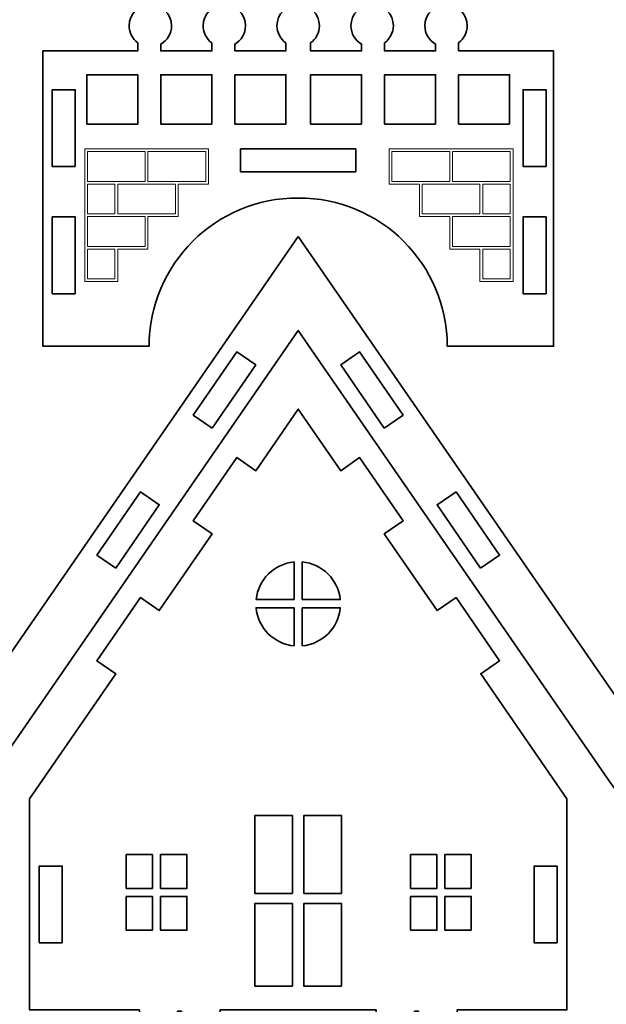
# Model space of a CAD drawing. Header units: inches. Extents: x -34.1 to 34.9, y -29.1 to 30.6.
# Tile 7 of 42: x -14.5 to -11.4, y -13.1 to -8.1. Entities that reach past the tile are written whole.
import ezdxf

# ---------------------------------------------------------------- set-up
doc = ezdxf.new("R2010")
doc.units = ezdxf.units.IN
doc.header["$MEASUREMENT"] = 0
doc.layers.add('Layer 1', color=7, linetype='Continuous')

msp = doc.modelspace()

# ---------------------------------------------------------------- linework, layer by layer
at = {"layer": 'Layer 1', "color": 242, "lineweight": 35}
for points, knots in [([(-12.2066, -8.2526), (-12.2066, -8.2526), (-12.2066, -8.2107), (-12.2066, -8.2107), (-12.1796, -8.1909), (-12.1621, -8.159), (-12.1621, -8.123), (-12.1621, -8.0629), (-12.2108, -8.0142), (-12.2709, -8.0142), (-12.3309, -8.0142), (-12.3796, -8.0629), (-12.3796, -8.123), (-12.3796, -8.1635), (-12.3575, -8.1987), (-12.3247, -8.2175), (-12.3247, -8.2175), (-12.3247, -8.2526), (-12.3247, -8.2526), (-12.3247, -8.2526), (-12.5864, -8.2526), (-12.5864, -8.2526), (-12.5864, -8.2526), (-12.5864, -8.2111), (-12.5864, -8.2111), (-12.5591, -8.1913), (-12.5413, -8.1593), (-12.5413, -8.123), (-12.5413, -8.0629), (-12.59, -8.0142), (-12.65, -8.0142), (-12.7101, -8.0142), (-12.7588, -8.0629), (-12.7588, -8.123), (-12.7588, -8.1633), (-12.7369, -8.1983), (-12.7044, -8.2171), (-12.7044, -8.2171), (-12.7044, -8.2526), (-12.7044, -8.2526), (-12.7044, -8.2526), (-12.9661, -8.2526), (-12.9661, -8.2526), (-12.9661, -8.2526), (-12.9661, -8.2115), (-12.9661, -8.2115), (-12.9385, -8.1917), (-12.9204, -8.1595), (-12.9204, -8.123), (-12.9204, -8.0629), (-12.9692, -8.0142), (-13.0292, -8.0142), (-13.0893, -8.0142), (-13.138, -8.0629), (-13.138, -8.123), (-13.138, -8.1595), (-13.12, -8.1917), (-13.0924, -8.2115), (-13.0924, -8.2115), (-13.0924, -8.2526), (-13.0924, -8.2526), (-13.0924, -8.2526), (-13.3541, -8.2526), (-13.3541, -8.2526), (-13.3541, -8.2526), (-13.3541, -8.2171), (-13.3541, -8.2171), (-13.3216, -8.1983), (-13.2996, -8.1633), (-13.2996, -8.123), (-13.2996, -8.0629), (-13.3484, -8.0142), (-13.4084, -8.0142), (-13.4685, -8.0142), (-13.5172, -8.0629), (-13.5172, -8.123), (-13.5172, -8.1593), (-13.4994, -8.1913), (-13.4721, -8.2111), (-13.4721, -8.2111), (-13.4721, -8.2526), (-13.4721, -8.2526), (-13.4721, -8.2526), (-13.7338, -8.2526), (-13.7338, -8.2526), (-13.7338, -8.2526), (-13.7338, -8.2175), (-13.7338, -8.2175), (-13.701, -8.1987), (-13.6788, -8.1635), (-13.6788, -8.123), (-13.6788, -8.0629), (-13.7275, -8.0142), (-13.7876, -8.0142), (-13.8477, -8.0142), (-13.8964, -8.0629), (-13.8964, -8.123), (-13.8964, -8.159), (-13.8788, -8.1909), (-13.8519, -8.2107), (-13.8519, -8.2107), (-13.8519, -8.2526), (-13.8519, -8.2526), (-13.8519, -8.2526), (-14.3389, -8.2526), (-14.3389, -8.2526), (-14.3389, -8.2526), (-14.3389, -9.7677), (-14.3389, -9.7677), (-14.3389, -9.7677), (-13.7938, -9.7677), (-13.7938, -9.7677), (-13.7938, -9.3465), (-13.4513, -9.005), (-13.0292, -9.0073), (-12.6072, -9.005), (-12.2647, -9.3465), (-12.2647, -9.7677), (-12.2647, -9.7677), (-11.7196, -9.7677), (-11.7196, -9.7677), (-11.7196, -9.7677), (-11.7196, -8.2526), (-11.7196, -8.2526), (-11.7196, -8.2526), (-12.2066, -8.2526), (-12.2066, -8.2526)], [0, 0, 0, 0, 0.02381, 0.02381, 0.02381, 0.047619, 0.047619, 0.047619, 0.071429, 0.071429, 0.071429, 0.095238, 0.095238, 0.095238, 0.119048, 0.119048, 0.119048, 0.142857, 0.142857, 0.142857, 0.166667, 0.166667, 0.166667, 0.190476, 0.190476, 0.190476, 0.214286, 0.214286, 0.214286, 0.238095, 0.238095, 0.238095, 0.261905, 0.261905, 0.261905, 0.285714, 0.285714, 0.285714, 0.309524, 0.309524, 0.309524, 0.333333, 0.333333, 0.333333, 0.357143, 0.357143, 0.357143, 0.380952, 0.380952, 0.380952, 0.404762, 0.404762, 0.404762, 0.428571, 0.428571, 0.428571, 0.452381, 0.452381, 0.452381, 0.47619, 0.47619, 0.47619, 0.5, 0.5, 0.5, 0.52381, 0.52381, 0.52381, 0.547619, 0.547619, 0.547619, 0.571429, 0.571429, 0.571429, 0.595238, 0.595238, 0.595238, 0.619048, 0.619048, 0.619048, 0.642857, 0.642857, 0.642857, 0.666667, 0.666667, 0.666667, 0.690476, 0.690476, 0.690476, 0.714286, 0.714286, 0.714286, 0.738095, 0.738095, 0.738095, 0.761905, 0.761905, 0.761905, 0.785714, 0.785714, 0.785714, 0.809524, 0.809524, 0.809524, 0.833333, 0.833333, 0.833333, 0.857143, 0.857143, 0.857143, 0.880952, 0.880952, 0.880952, 0.904762, 0.904762, 0.904762, 0.928571, 0.928571, 0.928571, 0.952381, 0.952381, 0.952381, 0.97619, 0.97619, 0.97619, 1, 1, 1, 1]), ([(-13.8519, -8.6276), (-13.8519, -8.6276), (-14.1135, -8.6276), (-14.1135, -8.6276), (-14.1135, -8.6276), (-14.1135, -8.3742), (-14.1135, -8.3742), (-14.1135, -8.3742), (-13.8519, -8.3742), (-13.8519, -8.3742), (-13.8519, -8.3742), (-13.8519, -8.6276), (-13.8519, -8.6276)], [0, 0, 0, 0, 0.25, 0.25, 0.25, 0.5, 0.5, 0.5, 0.75, 0.75, 0.75, 1, 1, 1, 1]), ([(-13.4721, -8.6276), (-13.4721, -8.6276), (-13.7338, -8.6276), (-13.7338, -8.6276), (-13.7338, -8.6276), (-13.7338, -8.3742), (-13.7338, -8.3742), (-13.7338, -8.3742), (-13.4721, -8.3742), (-13.4721, -8.3742), (-13.4721, -8.3742), (-13.4721, -8.6276), (-13.4721, -8.6276)], [0, 0, 0, 0, 0.25, 0.25, 0.25, 0.5, 0.5, 0.5, 0.75, 0.75, 0.75, 1, 1, 1, 1]), ([(-13.3541, -8.3742), (-13.3541, -8.3742), (-13.0924, -8.3742), (-13.0924, -8.3742), (-13.0924, -8.3742), (-13.0924, -8.6276), (-13.0924, -8.6276), (-13.0924, -8.6276), (-13.3541, -8.6276), (-13.3541, -8.6276), (-13.3541, -8.6276), (-13.3541, -8.3742), (-13.3541, -8.3742)], [0, 0, 0, 0, 0.25, 0.25, 0.25, 0.5, 0.5, 0.5, 0.75, 0.75, 0.75, 1, 1, 1, 1]), ([(-12.7044, -8.6276), (-12.7044, -8.6276), (-12.9661, -8.6276), (-12.9661, -8.6276), (-12.9661, -8.6276), (-12.9661, -8.3742), (-12.9661, -8.3742), (-12.9661, -8.3742), (-12.7044, -8.3742), (-12.7044, -8.3742), (-12.7044, -8.3742), (-12.7044, -8.6276), (-12.7044, -8.6276)], [0, 0, 0, 0, 0.25, 0.25, 0.25, 0.5, 0.5, 0.5, 0.75, 0.75, 0.75, 1, 1, 1, 1]), ([(-12.3247, -8.6276), (-12.3247, -8.6276), (-12.5864, -8.6276), (-12.5864, -8.6276), (-12.5864, -8.6276), (-12.5864, -8.3742), (-12.5864, -8.3742), (-12.5864, -8.3742), (-12.3247, -8.3742), (-12.3247, -8.3742), (-12.3247, -8.3742), (-12.3247, -8.6276), (-12.3247, -8.6276)], [0, 0, 0, 0, 0.25, 0.25, 0.25, 0.5, 0.5, 0.5, 0.75, 0.75, 0.75, 1, 1, 1, 1]), ([(-11.945, -8.6276), (-11.945, -8.6276), (-12.2066, -8.6276), (-12.2066, -8.6276), (-12.2066, -8.6276), (-12.2066, -8.3742), (-12.2066, -8.3742), (-12.2066, -8.3742), (-11.945, -8.3742), (-11.945, -8.3742), (-11.945, -8.3742), (-11.945, -8.6276), (-11.945, -8.6276)], [0, 0, 0, 0, 0.25, 0.25, 0.25, 0.5, 0.5, 0.5, 0.75, 0.75, 0.75, 1, 1, 1, 1]), ([(-14.1725, -8.8453), (-14.1725, -8.8453), (-14.2906, -8.8453), (-14.2906, -8.8453), (-14.2906, -8.8453), (-14.2906, -8.4516), (-14.2906, -8.4516), (-14.2906, -8.4516), (-14.1725, -8.4516), (-14.1725, -8.4516), (-14.1725, -8.4516), (-14.1725, -8.8453), (-14.1725, -8.8453)], [0, 0, 0, 0, 0.25, 0.25, 0.25, 0.5, 0.5, 0.5, 0.75, 0.75, 0.75, 1, 1, 1, 1]), ([(-11.7582, -8.8453), (-11.7582, -8.8453), (-11.8763, -8.8453), (-11.8763, -8.8453), (-11.8763, -8.8453), (-11.8763, -8.4516), (-11.8763, -8.4516), (-11.8763, -8.4516), (-11.7582, -8.4516), (-11.7582, -8.4516), (-11.7582, -8.4516), (-11.7582, -8.8453), (-11.7582, -8.8453)], [0, 0, 0, 0, 0.25, 0.25, 0.25, 0.5, 0.5, 0.5, 0.75, 0.75, 0.75, 1, 1, 1, 1]), ([(-12.734, -8.8731), (-12.734, -8.8731), (-13.3245, -8.8731), (-13.3245, -8.8731), (-13.3245, -8.8731), (-13.3245, -8.755), (-13.3245, -8.755), (-13.3245, -8.755), (-12.734, -8.755), (-12.734, -8.755), (-12.734, -8.755), (-12.734, -8.8731), (-12.734, -8.8731)], [0, 0, 0, 0, 0.25, 0.25, 0.25, 0.5, 0.5, 0.5, 0.75, 0.75, 0.75, 1, 1, 1, 1]), ([(-14.1725, -9.4981), (-14.1725, -9.4981), (-14.2906, -9.4981), (-14.2906, -9.4981), (-14.2906, -9.4981), (-14.2906, -9.1044), (-14.2906, -9.1044), (-14.2906, -9.1044), (-14.1725, -9.1044), (-14.1725, -9.1044), (-14.1725, -9.1044), (-14.1725, -9.4981), (-14.1725, -9.4981)], [0, 0, 0, 0, 0.25, 0.25, 0.25, 0.5, 0.5, 0.5, 0.75, 0.75, 0.75, 1, 1, 1, 1]), ([(-11.7582, -9.4981), (-11.7582, -9.4981), (-11.8763, -9.4981), (-11.8763, -9.4981), (-11.8763, -9.4981), (-11.8763, -9.1044), (-11.8763, -9.1044), (-11.8763, -9.1044), (-11.7582, -9.1044), (-11.7582, -9.1044), (-11.7582, -9.1044), (-11.7582, -9.4981), (-11.7582, -9.4981)], [0, 0, 0, 0, 0.25, 0.25, 0.25, 0.5, 0.5, 0.5, 0.75, 0.75, 0.75, 1, 1, 1, 1]), ([(-13.0292, -9.205), (-13.0292, -9.205), (-14.9897, -12.0459), (-14.9897, -12.0459), (-14.8871, -12.1485), (-14.7167, -12.133), (-14.6344, -12.0136), (-14.6344, -12.0136), (-13.0292, -9.6862), (-13.0292, -9.6862), (-13.0292, -9.6862), (-11.4241, -12.0136), (-11.4241, -12.0136), (-11.3418, -12.133), (-11.1713, -12.1485), (-11.0688, -12.0459), (-11.0688, -12.0459), (-13.0292, -9.205), (-13.0292, -9.205)], [0, 0, 0, 0, 0.166667, 0.166667, 0.166667, 0.333333, 0.333333, 0.333333, 0.5, 0.5, 0.5, 0.666667, 0.666667, 0.666667, 0.833333, 0.833333, 0.833333, 1, 1, 1, 1]), ([(-13.4706, -10.188), (-13.4706, -10.188), (-13.5676, -10.1212), (-13.5676, -10.1212), (-13.5676, -10.1212), (-13.3444, -9.7969), (-13.3444, -9.7969), (-13.3444, -9.7969), (-13.2472, -9.8638), (-13.2472, -9.8638), (-13.2472, -9.8638), (-13.4706, -10.188), (-13.4706, -10.188)], [0, 0, 0, 0, 0.25, 0.25, 0.25, 0.5, 0.5, 0.5, 0.75, 0.75, 0.75, 1, 1, 1, 1]), ([(-12.5879, -10.188), (-12.5879, -10.188), (-12.8113, -9.8638), (-12.8113, -9.8638), (-12.8113, -9.8638), (-12.7141, -9.7969), (-12.7141, -9.7969), (-12.7141, -9.7969), (-12.4909, -10.1212), (-12.4909, -10.1212), (-12.4909, -10.1212), (-12.5879, -10.188), (-12.5879, -10.188)], [0, 0, 0, 0, 0.25, 0.25, 0.25, 0.5, 0.5, 0.5, 0.75, 0.75, 0.75, 1, 1, 1, 1]), ([(-11.6513, -12.0897), (-11.6513, -12.0897), (-12.0934, -11.448), (-12.0934, -11.448), (-12.0934, -11.448), (-11.9967, -11.3814), (-11.9967, -11.3814), (-11.9967, -11.3814), (-12.2199, -11.0571), (-12.2199, -11.0571), (-12.2199, -11.0571), (-12.3168, -11.1238), (-12.3168, -11.1238), (-12.3168, -11.1238), (-12.5879, -10.7303), (-12.5879, -10.7303), (-12.5879, -10.7303), (-12.4909, -10.6635), (-12.4909, -10.6635), (-12.4909, -10.6635), (-12.7141, -10.3392), (-12.7141, -10.3392), (-12.7141, -10.3392), (-12.8113, -10.4061), (-12.8113, -10.4061), (-12.8113, -10.4061), (-13.0292, -10.0898), (-13.0292, -10.0898), (-13.0292, -10.0898), (-13.2472, -10.4061), (-13.2472, -10.4061), (-13.2472, -10.4061), (-13.3444, -10.3392), (-13.3444, -10.3392), (-13.3444, -10.3392), (-13.5676, -10.6635), (-13.5676, -10.6635), (-13.5676, -10.6635), (-13.4706, -10.7303), (-13.4706, -10.7303), (-13.4706, -10.7303), (-13.7417, -11.1238), (-13.7417, -11.1238), (-13.7417, -11.1238), (-13.8386, -11.0571), (-13.8386, -11.0571), (-13.8386, -11.0571), (-14.0618, -11.3814), (-14.0618, -11.3814), (-14.0618, -11.3814), (-13.965, -11.448), (-13.965, -11.448), (-13.965, -11.448), (-14.4072, -12.0897), (-14.4072, -12.0897), (-14.4072, -12.0897), (-14.4072, -13.1731), (-14.4072, -13.1731), (-14.4072, -13.1731), (-13.8438, -13.1731), (-13.8438, -13.1731), (-13.8438, -13.1731), (-13.8438, -13.1798), (-13.8438, -13.1798), (-13.8438, -13.1798), (-13.8438, -13.2446), (-13.8438, -13.2446), (-13.8438, -13.2703), (-13.8346, -13.2912), (-13.8231, -13.2912), (-13.8231, -13.2912), (-13.6608, -13.2912), (-13.6608, -13.2912), (-13.6535, -13.2912), (-13.6476, -13.2778), (-13.6476, -13.2614), (-13.6476, -13.2614), (-13.6476, -13.1798), (-13.6476, -13.1798), (-13.6476, -13.1798), (-13.6281, -13.1798), (-13.6281, -13.1798), (-13.6281, -13.1798), (-13.6281, -13.2614), (-13.6281, -13.2614), (-13.6281, -13.2778), (-13.6221, -13.2912), (-13.6148, -13.2912), (-13.6148, -13.2912), (-13.4507, -13.2912), (-13.4507, -13.2912), (-13.4392, -13.2912), (-13.4299, -13.2703), (-13.4299, -13.2446), (-13.4299, -13.2446), (-13.4299, -13.1798), (-13.4299, -13.1798), (-13.4299, -13.1798), (-13.4299, -13.1731), (-13.4299, -13.1731), (-13.4299, -13.1731), (-12.6286, -13.1731), (-12.6286, -13.1731), (-12.6286, -13.1731), (-12.6286, -13.1798), (-12.6286, -13.1798), (-12.6286, -13.1798), (-12.6286, -13.2446), (-12.6286, -13.2446), (-12.6286, -13.2703), (-12.6193, -13.2912), (-12.6078, -13.2912), (-12.6078, -13.2912), (-12.4456, -13.2912), (-12.4456, -13.2912), (-12.4382, -13.2912), (-12.4323, -13.2778), (-12.4323, -13.2614), (-12.4323, -13.2614), (-12.4323, -13.1798), (-12.4323, -13.1798), (-12.4323, -13.1798), (-12.4128, -13.1798), (-12.4128, -13.1798), (-12.4128, -13.1798), (-12.4128, -13.2614), (-12.4128, -13.2614), (-12.4128, -13.2778), (-12.4069, -13.2912), (-12.3995, -13.2912), (-12.3995, -13.2912), (-12.2354, -13.2912), (-12.2354, -13.2912), (-12.2239, -13.2912), (-12.2147, -13.2703), (-12.2147, -13.2446), (-12.2147, -13.2446), (-12.2147, -13.1798), (-12.2147, -13.1798), (-12.2147, -13.1798), (-12.2147, -13.1731), (-12.2147, -13.1731), (-12.2147, -13.1731), (-11.6513, -13.1731), (-11.6513, -13.1731), (-11.6513, -13.1731), (-11.6513, -12.0897), (-11.6513, -12.0897)], [0, 0, 0, 0, 0.020408, 0.020408, 0.020408, 0.040816, 0.040816, 0.040816, 0.061224, 0.061224, 0.061224, 0.081633, 0.081633, 0.081633, 0.102041, 0.102041, 0.102041, 0.122449, 0.122449, 0.122449, 0.142857, 0.142857, 0.142857, 0.163265, 0.163265, 0.163265, 0.183673, 0.183673, 0.183673, 0.204082, 0.204082, 0.204082, 0.22449, 0.22449, 0.22449, 0.244898, 0.244898, 0.244898, 0.265306, 0.265306, 0.265306, 0.285714, 0.285714, 0.285714, 0.306122, 0.306122, 0.306122, 0.326531, 0.326531, 0.326531, 0.346939, 0.346939, 0.346939, 0.367347, 0.367347, 0.367347, 0.387755, 0.387755, 0.387755, 0.408163, 0.408163, 0.408163, 0.428571, 0.428571, 0.428571, 0.44898, 0.44898, 0.44898, 0.469388, 0.469388, 0.469388, 0.489796, 0.489796, 0.489796, 0.510204, 0.510204, 0.510204, 0.530612, 0.530612, 0.530612, 0.55102, 0.55102, 0.55102, 0.571429, 0.571429, 0.571429, 0.591837, 0.591837, 0.591837, 0.612245, 0.612245, 0.612245, 0.632653, 0.632653, 0.632653, 0.653061, 0.653061, 0.653061, 0.673469, 0.673469, 0.673469, 0.693878, 0.693878, 0.693878, 0.714286, 0.714286, 0.714286, 0.734694, 0.734694, 0.734694, 0.755102, 0.755102, 0.755102, 0.77551, 0.77551, 0.77551, 0.795918, 0.795918, 0.795918, 0.816327, 0.816327, 0.816327, 0.836735, 0.836735, 0.836735, 0.857143, 0.857143, 0.857143, 0.877551, 0.877551, 0.877551, 0.897959, 0.897959, 0.897959, 0.918367, 0.918367, 0.918367, 0.938776, 0.938776, 0.938776, 0.959184, 0.959184, 0.959184, 0.979592, 0.979592, 0.979592, 1, 1, 1, 1]), ([(-13.965, -10.9057), (-13.965, -10.9057), (-14.0618, -10.839), (-14.0618, -10.839), (-14.0618, -10.839), (-13.8386, -10.5147), (-13.8386, -10.5147), (-13.8386, -10.5147), (-13.7417, -10.5814), (-13.7417, -10.5814), (-13.7417, -10.5814), (-13.965, -10.9057), (-13.965, -10.9057)], [0, 0, 0, 0, 0.25, 0.25, 0.25, 0.5, 0.5, 0.5, 0.75, 0.75, 0.75, 1, 1, 1, 1]), ([(-12.0935, -10.9057), (-12.0935, -10.9057), (-12.3168, -10.5814), (-12.3168, -10.5814), (-12.3168, -10.5814), (-12.2199, -10.5147), (-12.2199, -10.5147), (-12.2199, -10.5147), (-11.9966, -10.839), (-11.9966, -10.839), (-11.9966, -10.839), (-12.0935, -10.9057), (-12.0935, -10.9057)], [0, 0, 0, 0, 0.25, 0.25, 0.25, 0.5, 0.5, 0.5, 0.75, 0.75, 0.75, 1, 1, 1, 1]), ([(-13.0501, -11.0675), (-13.0501, -11.0675), (-13.2448, -11.0675), (-13.2448, -11.0675), (-13.2344, -10.9651), (-13.1526, -10.8839), (-13.0501, -10.8741), (-13.0501, -10.8741), (-13.0501, -11.0675), (-13.0501, -11.0675)], [0, 0, 0, 0, 0.333333, 0.333333, 0.333333, 0.666667, 0.666667, 0.666667, 1, 1, 1, 1]), ([(-13.0084, -10.8741), (-12.9059, -10.8839), (-12.8241, -10.9651), (-12.8137, -11.0675), (-12.8137, -11.0675), (-13.0084, -11.0675), (-13.0084, -11.0675), (-13.0084, -11.0675), (-13.0084, -10.8741), (-13.0084, -10.8741)], [0, 0, 0, 0, 0.333333, 0.333333, 0.333333, 0.666667, 0.666667, 0.666667, 1, 1, 1, 1]), ([(-13.0501, -11.3054), (-13.1536, -11.2955), (-13.2358, -11.2129), (-13.245, -11.1091), (-13.245, -11.1091), (-13.0501, -11.1091), (-13.0501, -11.1091), (-13.0501, -11.1091), (-13.0501, -11.3054), (-13.0501, -11.3054)], [0, 0, 0, 0, 0.333333, 0.333333, 0.333333, 0.666667, 0.666667, 0.666667, 1, 1, 1, 1]), ([(-13.0084, -11.1091), (-13.0084, -11.1091), (-12.8135, -11.1091), (-12.8135, -11.1091), (-12.8227, -11.2129), (-12.9049, -11.2955), (-13.0084, -11.3054), (-13.0084, -11.3054), (-13.0084, -11.1091), (-13.0084, -11.1091)], [0, 0, 0, 0, 0.333333, 0.333333, 0.333333, 0.666667, 0.666667, 0.666667, 1, 1, 1, 1]), ([(-13.0589, -12.5757), (-13.0589, -12.5757), (-13.2508, -12.5757), (-13.2508, -12.5757), (-13.2508, -12.5757), (-13.2508, -12.1751), (-13.2508, -12.1751), (-13.2508, -12.1751), (-13.0589, -12.1751), (-13.0589, -12.1751), (-13.0589, -12.1751), (-13.0589, -12.5757), (-13.0589, -12.5757)], [0, 0, 0, 0, 0.25, 0.25, 0.25, 0.5, 0.5, 0.5, 0.75, 0.75, 0.75, 1, 1, 1, 1]), ([(-12.8077, -12.5757), (-12.8077, -12.5757), (-12.9996, -12.5757), (-12.9996, -12.5757), (-12.9996, -12.5757), (-12.9996, -12.1751), (-12.9996, -12.1751), (-12.9996, -12.1751), (-12.8077, -12.1751), (-12.8077, -12.1751), (-12.8077, -12.1751), (-12.8077, -12.5757), (-12.8077, -12.5757)], [0, 0, 0, 0, 0.25, 0.25, 0.25, 0.5, 0.5, 0.5, 0.75, 0.75, 0.75, 1, 1, 1, 1]), ([(-13.9114, -12.3756), (-13.9114, -12.3756), (-13.7765, -12.3756), (-13.7765, -12.3756), (-13.7765, -12.3756), (-13.7765, -12.5493), (-13.7765, -12.5493), (-13.7765, -12.5493), (-13.9114, -12.5493), (-13.9114, -12.5493), (-13.9114, -12.5493), (-13.9114, -12.3756), (-13.9114, -12.3756)], [0, 0, 0, 0, 0.25, 0.25, 0.25, 0.5, 0.5, 0.5, 0.75, 0.75, 0.75, 1, 1, 1, 1]), ([(-13.7349, -12.3756), (-13.7349, -12.3756), (-13.6, -12.3756), (-13.6, -12.3756), (-13.6, -12.3756), (-13.6, -12.5493), (-13.6, -12.5493), (-13.6, -12.5493), (-13.7349, -12.5493), (-13.7349, -12.5493), (-13.7349, -12.5493), (-13.7349, -12.3756), (-13.7349, -12.3756)], [0, 0, 0, 0, 0.25, 0.25, 0.25, 0.5, 0.5, 0.5, 0.75, 0.75, 0.75, 1, 1, 1, 1]), ([(-12.453, -12.3756), (-12.453, -12.3756), (-12.3182, -12.3756), (-12.3182, -12.3756), (-12.3182, -12.3756), (-12.3182, -12.5493), (-12.3182, -12.5493), (-12.3182, -12.5493), (-12.453, -12.5493), (-12.453, -12.5493), (-12.453, -12.5493), (-12.453, -12.3756), (-12.453, -12.3756)], [0, 0, 0, 0, 0.25, 0.25, 0.25, 0.5, 0.5, 0.5, 0.75, 0.75, 0.75, 1, 1, 1, 1]), ([(-12.1417, -12.5492), (-12.1417, -12.5492), (-12.2765, -12.5492), (-12.2765, -12.5492), (-12.2765, -12.5492), (-12.2765, -12.3756), (-12.2765, -12.3756), (-12.2765, -12.3756), (-12.1417, -12.3756), (-12.1417, -12.3756), (-12.1417, -12.3756), (-12.1417, -12.5492), (-12.1417, -12.5492)], [0, 0, 0, 0, 0.25, 0.25, 0.25, 0.5, 0.5, 0.5, 0.75, 0.75, 0.75, 1, 1, 1, 1]), ([(-14.2393, -12.8283), (-14.2393, -12.8283), (-14.3574, -12.8283), (-14.3574, -12.8283), (-14.3574, -12.8283), (-14.3574, -12.4346), (-14.3574, -12.4346), (-14.3574, -12.4346), (-14.2393, -12.4346), (-14.2393, -12.4346), (-14.2393, -12.4346), (-14.2393, -12.8283), (-14.2393, -12.8283)], [0, 0, 0, 0, 0.25, 0.25, 0.25, 0.5, 0.5, 0.5, 0.75, 0.75, 0.75, 1, 1, 1, 1]), ([(-11.7011, -12.8283), (-11.7011, -12.8283), (-11.8192, -12.8283), (-11.8192, -12.8283), (-11.8192, -12.8283), (-11.8192, -12.4346), (-11.8192, -12.4346), (-11.8192, -12.4346), (-11.7011, -12.4346), (-11.7011, -12.4346), (-11.7011, -12.4346), (-11.7011, -12.8283), (-11.7011, -12.8283)], [0, 0, 0, 0, 0.25, 0.25, 0.25, 0.5, 0.5, 0.5, 0.75, 0.75, 0.75, 1, 1, 1, 1]), ([(-13.9114, -12.5909), (-13.9114, -12.5909), (-13.7765, -12.5909), (-13.7765, -12.5909), (-13.7765, -12.5909), (-13.7765, -12.7645), (-13.7765, -12.7645), (-13.7765, -12.7645), (-13.9114, -12.7645), (-13.9114, -12.7645), (-13.9114, -12.7645), (-13.9114, -12.5909), (-13.9114, -12.5909)], [0, 0, 0, 0, 0.25, 0.25, 0.25, 0.5, 0.5, 0.5, 0.75, 0.75, 0.75, 1, 1, 1, 1]), ([(-13.7349, -12.5909), (-13.7349, -12.5909), (-13.6, -12.5909), (-13.6, -12.5909), (-13.6, -12.5909), (-13.6, -12.7645), (-13.6, -12.7645), (-13.6, -12.7645), (-13.7349, -12.7645), (-13.7349, -12.7645), (-13.7349, -12.7645), (-13.7349, -12.5909), (-13.7349, -12.5909)], [0, 0, 0, 0, 0.25, 0.25, 0.25, 0.5, 0.5, 0.5, 0.75, 0.75, 0.75, 1, 1, 1, 1]), ([(-13.0589, -13.0518), (-13.0589, -13.0518), (-13.2508, -13.0518), (-13.2508, -13.0518), (-13.2508, -13.0518), (-13.2508, -12.627), (-13.2508, -12.627), (-13.2508, -12.627), (-13.0589, -12.627), (-13.0589, -12.627), (-13.0589, -12.627), (-13.0589, -13.0518), (-13.0589, -13.0518)], [0, 0, 0, 0, 0.25, 0.25, 0.25, 0.5, 0.5, 0.5, 0.75, 0.75, 0.75, 1, 1, 1, 1]), ([(-12.8077, -13.0518), (-12.8077, -13.0518), (-12.9996, -13.0518), (-12.9996, -13.0518), (-12.9996, -13.0518), (-12.9996, -12.627), (-12.9996, -12.627), (-12.9996, -12.627), (-12.8077, -12.627), (-12.8077, -12.627), (-12.8077, -12.627), (-12.8077, -13.0518), (-12.8077, -13.0518)], [0, 0, 0, 0, 0.25, 0.25, 0.25, 0.5, 0.5, 0.5, 0.75, 0.75, 0.75, 1, 1, 1, 1]), ([(-12.453, -12.5909), (-12.453, -12.5909), (-12.3182, -12.5909), (-12.3182, -12.5909), (-12.3182, -12.5909), (-12.3182, -12.7645), (-12.3182, -12.7645), (-12.3182, -12.7645), (-12.453, -12.7645), (-12.453, -12.7645), (-12.453, -12.7645), (-12.453, -12.5909), (-12.453, -12.5909)], [0, 0, 0, 0, 0.25, 0.25, 0.25, 0.5, 0.5, 0.5, 0.75, 0.75, 0.75, 1, 1, 1, 1]), ([(-12.1417, -12.7645), (-12.1417, -12.7645), (-12.2765, -12.7645), (-12.2765, -12.7645), (-12.2765, -12.7645), (-12.2765, -12.5909), (-12.2765, -12.5909), (-12.2765, -12.5909), (-12.1417, -12.5909), (-12.1417, -12.5909), (-12.1417, -12.5909), (-12.1417, -12.7645), (-12.1417, -12.7645)], [0, 0, 0, 0, 0.25, 0.25, 0.25, 0.5, 0.5, 0.5, 0.75, 0.75, 0.75, 1, 1, 1, 1])]:
    msp.add_open_spline(points, degree=3, knots=knots, dxfattribs=at)
at = {"layer": 'Layer 1', "color": 177, "lineweight": 18}
for points, knots in [([(-14.1243, -9.4355), (-14.1243, -9.4355), (-13.955, -9.4355), (-13.955, -9.4355), (-13.955, -9.4355), (-13.955, -9.2688), (-13.955, -9.2688), (-13.955, -9.2688), (-13.7996, -9.2688), (-13.7996, -9.2688), (-13.7996, -9.2688), (-13.7996, -9.1022), (-13.7996, -9.1022), (-13.7996, -9.1022), (-13.6442, -9.1022), (-13.6442, -9.1022), (-13.6442, -9.1022), (-13.6442, -8.9355), (-13.6442, -8.9355), (-13.6442, -8.9355), (-13.4888, -8.9355), (-13.4888, -8.9355), (-13.4888, -8.9355), (-13.4888, -8.755), (-13.4888, -8.755), (-13.4888, -8.755), (-14.1243, -8.755), (-14.1243, -8.755), (-14.1243, -8.755), (-14.1243, -9.4355), (-14.1243, -9.4355)], [0, 0, 0, 0, 0.1, 0.1, 0.1, 0.2, 0.2, 0.2, 0.3, 0.3, 0.3, 0.4, 0.4, 0.4, 0.5, 0.5, 0.5, 0.6, 0.6, 0.6, 0.7, 0.7, 0.7, 0.8, 0.8, 0.8, 0.9, 0.9, 0.9, 1, 1, 1, 1]), ([(-14.1104, -8.7688), (-14.1104, -8.7688), (-13.8135, -8.7688), (-13.8135, -8.7688), (-13.8135, -8.7688), (-13.8135, -8.9216), (-13.8135, -8.9216), (-13.8135, -8.9216), (-13.955, -8.9216), (-13.955, -8.9216), (-13.955, -8.9216), (-13.9689, -8.9216), (-13.9689, -8.9216), (-13.9689, -8.9216), (-14.1104, -8.9216), (-14.1104, -8.9216), (-14.1104, -8.9216), (-14.1104, -8.7688), (-14.1104, -8.7688)], [0, 0, 0, 0, 0.166667, 0.166667, 0.166667, 0.333333, 0.333333, 0.333333, 0.5, 0.5, 0.5, 0.666667, 0.666667, 0.666667, 0.833333, 0.833333, 0.833333, 1, 1, 1, 1]), ([(-13.7996, -8.7688), (-13.7996, -8.7688), (-13.5027, -8.7688), (-13.5027, -8.7688), (-13.5027, -8.7688), (-13.5027, -8.9216), (-13.5027, -8.9216), (-13.5027, -8.9216), (-13.6442, -8.9216), (-13.6442, -8.9216), (-13.6442, -8.9216), (-13.7996, -8.9216), (-13.7996, -8.9216), (-13.7996, -8.9216), (-13.7996, -8.7688), (-13.7996, -8.7688)], [0, 0, 0, 0, 0.2, 0.2, 0.2, 0.4, 0.4, 0.4, 0.6, 0.6, 0.6, 0.8, 0.8, 0.8, 1, 1, 1, 1]), ([(-12.5631, -8.755), (-12.5631, -8.755), (-12.5631, -8.9355), (-12.5631, -8.9355), (-12.5631, -8.9355), (-12.4077, -8.9355), (-12.4077, -8.9355), (-12.4077, -8.9355), (-12.4077, -9.1022), (-12.4077, -9.1022), (-12.4077, -9.1022), (-12.2523, -9.1022), (-12.2523, -9.1022), (-12.2523, -9.1022), (-12.2523, -9.2688), (-12.2523, -9.2688), (-12.2523, -9.2688), (-12.0969, -9.2688), (-12.0969, -9.2688), (-12.0969, -9.2688), (-12.0969, -9.4355), (-12.0969, -9.4355), (-12.0969, -9.4355), (-11.9276, -9.4355), (-11.9276, -9.4355), (-11.9276, -9.4355), (-11.9276, -8.755), (-11.9276, -8.755), (-11.9276, -8.755), (-12.5631, -8.755), (-12.5631, -8.755)], [0, 0, 0, 0, 0.1, 0.1, 0.1, 0.2, 0.2, 0.2, 0.3, 0.3, 0.3, 0.4, 0.4, 0.4, 0.5, 0.5, 0.5, 0.6, 0.6, 0.6, 0.7, 0.7, 0.7, 0.8, 0.8, 0.8, 0.9, 0.9, 0.9, 1, 1, 1, 1]), ([(-12.5492, -8.9216), (-12.5492, -8.9216), (-12.5492, -8.7688), (-12.5492, -8.7688), (-12.5492, -8.7688), (-12.2523, -8.7688), (-12.2523, -8.7688), (-12.2523, -8.7688), (-12.2523, -8.9216), (-12.2523, -8.9216), (-12.2523, -8.9216), (-12.4077, -8.9216), (-12.4077, -8.9216), (-12.4077, -8.9216), (-12.5492, -8.9216), (-12.5492, -8.9216)], [0, 0, 0, 0, 0.2, 0.2, 0.2, 0.4, 0.4, 0.4, 0.6, 0.6, 0.6, 0.8, 0.8, 0.8, 1, 1, 1, 1]), ([(-11.9415, -8.9216), (-11.9415, -8.9216), (-12.083, -8.9216), (-12.083, -8.9216), (-12.083, -8.9216), (-12.0969, -8.9216), (-12.0969, -8.9216), (-12.0969, -8.9216), (-12.2384, -8.9216), (-12.2384, -8.9216), (-12.2384, -8.9216), (-12.2384, -8.7688), (-12.2384, -8.7688), (-12.2384, -8.7688), (-11.9415, -8.7688), (-11.9415, -8.7688), (-11.9415, -8.7688), (-11.9415, -8.9216), (-11.9415, -8.9216)], [0, 0, 0, 0, 0.166667, 0.166667, 0.166667, 0.333333, 0.333333, 0.333333, 0.5, 0.5, 0.5, 0.666667, 0.666667, 0.666667, 0.833333, 0.833333, 0.833333, 1, 1, 1, 1]), ([(-14.1104, -8.9355), (-14.1104, -8.9355), (-13.9689, -8.9355), (-13.9689, -8.9355), (-13.9689, -8.9355), (-13.9689, -9.0883), (-13.9689, -9.0883), (-13.9689, -9.0883), (-14.1104, -9.0883), (-14.1104, -9.0883), (-14.1104, -9.0883), (-14.1104, -8.9355), (-14.1104, -8.9355)], [0, 0, 0, 0, 0.25, 0.25, 0.25, 0.5, 0.5, 0.5, 0.75, 0.75, 0.75, 1, 1, 1, 1]), ([(-13.6581, -8.9355), (-13.6581, -8.9355), (-13.6581, -9.0883), (-13.6581, -9.0883), (-13.6581, -9.0883), (-13.7996, -9.0883), (-13.7996, -9.0883), (-13.7996, -9.0883), (-13.955, -9.0883), (-13.955, -9.0883), (-13.955, -9.0883), (-13.955, -8.9355), (-13.955, -8.9355), (-13.955, -8.9355), (-13.8135, -8.9355), (-13.8135, -8.9355), (-13.8135, -8.9355), (-13.7996, -8.9355), (-13.7996, -8.9355), (-13.7996, -8.9355), (-13.6581, -8.9355), (-13.6581, -8.9355)], [0, 0, 0, 0, 0.142857, 0.142857, 0.142857, 0.285714, 0.285714, 0.285714, 0.428571, 0.428571, 0.428571, 0.571429, 0.571429, 0.571429, 0.714286, 0.714286, 0.714286, 0.857143, 0.857143, 0.857143, 1, 1, 1, 1]), ([(-12.3938, -9.0883), (-12.3938, -9.0883), (-12.3938, -8.9355), (-12.3938, -8.9355), (-12.3938, -8.9355), (-12.2523, -8.9355), (-12.2523, -8.9355), (-12.2523, -8.9355), (-12.2384, -8.9355), (-12.2384, -8.9355), (-12.2384, -8.9355), (-12.0969, -8.9355), (-12.0969, -8.9355), (-12.0969, -8.9355), (-12.0969, -9.0883), (-12.0969, -9.0883), (-12.0969, -9.0883), (-12.2523, -9.0883), (-12.2523, -9.0883), (-12.2523, -9.0883), (-12.3938, -9.0883), (-12.3938, -9.0883)], [0, 0, 0, 0, 0.142857, 0.142857, 0.142857, 0.285714, 0.285714, 0.285714, 0.428571, 0.428571, 0.428571, 0.571429, 0.571429, 0.571429, 0.714286, 0.714286, 0.714286, 0.857143, 0.857143, 0.857143, 1, 1, 1, 1]), ([(-11.9415, -9.0883), (-11.9415, -9.0883), (-12.083, -9.0883), (-12.083, -9.0883), (-12.083, -9.0883), (-12.083, -8.9355), (-12.083, -8.9355), (-12.083, -8.9355), (-11.9415, -8.9355), (-11.9415, -8.9355), (-11.9415, -8.9355), (-11.9415, -9.0883), (-11.9415, -9.0883)], [0, 0, 0, 0, 0.25, 0.25, 0.25, 0.5, 0.5, 0.5, 0.75, 0.75, 0.75, 1, 1, 1, 1]), ([(-14.1104, -9.1022), (-14.1104, -9.1022), (-13.9689, -9.1022), (-13.9689, -9.1022), (-13.9689, -9.1022), (-13.955, -9.1022), (-13.955, -9.1022), (-13.955, -9.1022), (-13.8135, -9.1022), (-13.8135, -9.1022), (-13.8135, -9.1022), (-13.8135, -9.255), (-13.8135, -9.255), (-13.8135, -9.255), (-13.955, -9.255), (-13.955, -9.255), (-13.955, -9.255), (-14.1104, -9.255), (-14.1104, -9.255), (-14.1104, -9.255), (-14.1104, -9.1022), (-14.1104, -9.1022)], [0, 0, 0, 0, 0.142857, 0.142857, 0.142857, 0.285714, 0.285714, 0.285714, 0.428571, 0.428571, 0.428571, 0.571429, 0.571429, 0.571429, 0.714286, 0.714286, 0.714286, 0.857143, 0.857143, 0.857143, 1, 1, 1, 1]), ([(-11.9415, -9.255), (-11.9415, -9.255), (-12.0969, -9.255), (-12.0969, -9.255), (-12.0969, -9.255), (-12.2384, -9.255), (-12.2384, -9.255), (-12.2384, -9.255), (-12.2384, -9.1022), (-12.2384, -9.1022), (-12.2384, -9.1022), (-12.0969, -9.1022), (-12.0969, -9.1022), (-12.0969, -9.1022), (-12.083, -9.1022), (-12.083, -9.1022), (-12.083, -9.1022), (-11.9415, -9.1022), (-11.9415, -9.1022), (-11.9415, -9.1022), (-11.9415, -9.255), (-11.9415, -9.255)], [0, 0, 0, 0, 0.142857, 0.142857, 0.142857, 0.285714, 0.285714, 0.285714, 0.428571, 0.428571, 0.428571, 0.571429, 0.571429, 0.571429, 0.714286, 0.714286, 0.714286, 0.857143, 0.857143, 0.857143, 1, 1, 1, 1]), ([(-14.1104, -9.2688), (-14.1104, -9.2688), (-13.9689, -9.2688), (-13.9689, -9.2688), (-13.9689, -9.2688), (-13.9689, -9.4216), (-13.9689, -9.4216), (-13.9689, -9.4216), (-14.1104, -9.4216), (-14.1104, -9.4216), (-14.1104, -9.4216), (-14.1104, -9.2688), (-14.1104, -9.2688)], [0, 0, 0, 0, 0.25, 0.25, 0.25, 0.5, 0.5, 0.5, 0.75, 0.75, 0.75, 1, 1, 1, 1]), ([(-11.9415, -9.4216), (-11.9415, -9.4216), (-12.083, -9.4216), (-12.083, -9.4216), (-12.083, -9.4216), (-12.083, -9.2688), (-12.083, -9.2688), (-12.083, -9.2688), (-11.9415, -9.2688), (-11.9415, -9.2688), (-11.9415, -9.2688), (-11.9415, -9.4216), (-11.9415, -9.4216)], [0, 0, 0, 0, 0.25, 0.25, 0.25, 0.5, 0.5, 0.5, 0.75, 0.75, 0.75, 1, 1, 1, 1])]:
    msp.add_open_spline(points, degree=3, knots=knots, dxfattribs=at)

doc.saveas('drawing.dxf')
